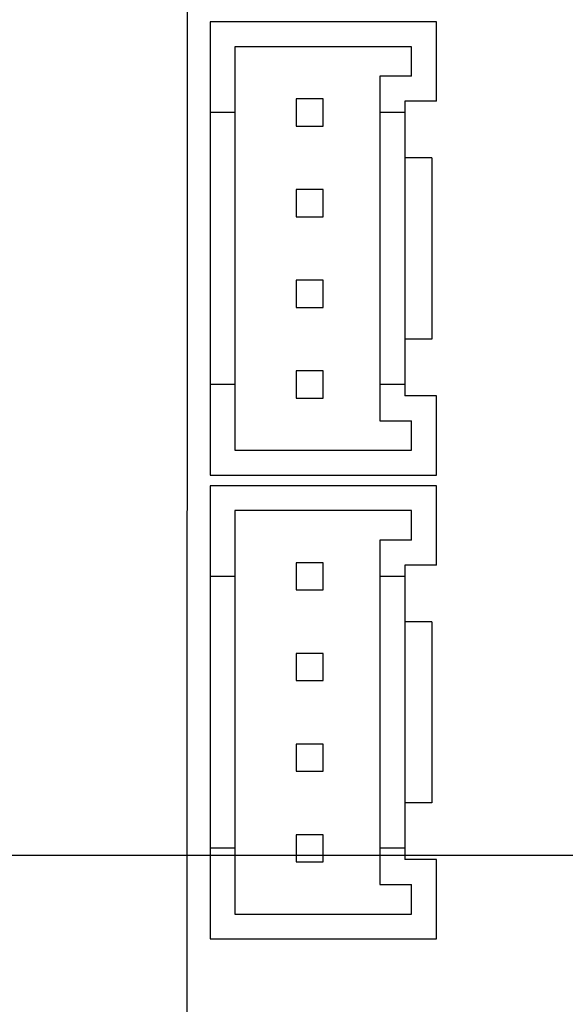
# Model space of a CAD drawing. Header units: inches. Extents: x -36 to 490, y -51 to 98.
# Tile 5 of 153: x 330 to 342, y -10 to 11. Entities that reach past the tile are written whole.
import ezdxf

# ---------------------------------------------------------------- set-up
doc = ezdxf.new("R2010")
doc.units = ezdxf.units.IN
doc.header["$LTSCALE"] = 1.21
doc.header["$MEASUREMENT"] = 0
doc.header["$PDMODE"] = 3
doc.header["$PDSIZE"] = 0.3125
doc.layers.get('0').update_dxf_attribs({"linetype": 'CONTINUOUS'})
doc.layers.get('Defpoints').update_dxf_attribs({"linetype": 'CONTINUOUS'})
doc.layers.add('DIM', color=3, linetype='CONTINUOUS')
doc.styles.get("Standard").update_dxf_attribs({"font": 'txt', "width": 0.8})
doc.dimstyles.get("Standard").update_dxf_attribs({"dimtxt": 0.15625, "dimasz": 0.1875, "dimexe": 0.125, "dimexo": 0.0625, "dimgap": 0.09, "dimtad": 0, "dimtih": 1, "dimtoh": 1, "dimzin": 4, "dimdsep": 46, "dimtxsty": 'Standard', "dimblk": '_FILLED', "dimblk1": '_FILLED', "dimblk2": '_FILLED', "dimcen": 0.09, "dimazin": 1, "dimtp": 0.01, "dimtm": 0.01, "dimtfac": 1, "dimtofl": 0, "dimtmove": 0, "dimatfit": 3, "dimldrblk": '_FILLED', "dimfxl": 1, "dimtolj": 1, "dimtzin": 4, "dimarcsym": 0})

# ---------------------------------------------------------------- blocks, each defined once
blk = doc.blocks.new('_FILLED')
at = {"color": 0, "linetype": 'ByBlock'}
blk.add_solid([(0, 0), (-1, 0.1667), (-1, -0.1667)], dxfattribs=at)
blk = doc.blocks.new('*D84')
at = {"layer": 'Defpoints', "color": 0}
for p in [(345.9, 41.939), (282.734, -7.061), (345.9, -7.061)]:
    blk.add_point(p, dxfattribs=at)
at = {"layer": 'DIM', "color": 0, "lineweight": -2}
for p, q in [((345.838, 41.939), (282.609, 41.939)), ((282.734, 39.439), (282.734, 21.196)), ((282.734, -4.561), (282.734, 13.682)), ((345.838, -7.061), (282.609, -7.061))]:
    blk.add_line(p, q, dxfattribs=at)
at = {"layer": 'DIM', "color": 0, "lineweight": -2, "xscale": 2.5, "yscale": 2.5, "zscale": 2.5}
for p, rotation in [((282.734, 41.939), 90), ((282.734, -7.061), 270)]:
    blk.add_blockref('_FILLED', p, dxfattribs=dict(at, rotation=rotation))
at = {"layer": 'DIM', "color": 0, "insert": (282.734, 17.439), "char_height": 2.5, "attachment_point": 5, "rotation": 90}
blk.add_mtext('\\A1;49.00', dxfattribs=at)

msp = doc.modelspace()

# ---------------------------------------------------------------- linework, layer by layer
at = {"color": 7, "linetype": 'Continuous'}
for p, q in [((333.37, 60.224), (333.362, -10.776)), ((333.873, 11.332), (333.873, 1.332)), ((338.873, 11.332), (333.873, 11.332)), ((338.873, 9.582), (338.873, 11.332)), ((334.423, 10.782), (334.423, 1.882)), ((338.323, 10.782), (334.423, 10.782)), ((338.323, 10.132), (338.323, 10.782)), ((337.623, 10.132), (337.623, 2.532)), ((338.323, 10.132), (337.623, 10.132)), ((335.773, 9.632), (335.773, 9.032)), ((336.373, 9.632), (335.773, 9.632)), ((336.373, 9.032), (336.373, 9.632)), ((338.173, 9.582), (338.173, 3.082)), ((338.873, 9.582), (338.173, 9.582)), ((334.423, 9.332), (333.873, 9.332)), ((338.173, 9.332), (337.623, 9.332)), ((335.773, 9.032), (336.373, 9.032)), ((338.771, 8.332), (338.173, 8.332)), ((338.771, 8.332), (338.771, 4.332)), ((335.773, 7.632), (335.773, 7.032)), ((336.373, 7.632), (335.773, 7.632)), ((336.373, 7.032), (336.373, 7.632)), ((335.773, 7.032), (336.373, 7.032)), ((335.773, 5.632), (335.773, 5.032)), ((336.373, 5.632), (335.773, 5.632)), ((336.373, 5.032), (336.373, 5.632)), ((335.773, 5.032), (336.373, 5.032)), ((338.771, 4.332), (338.173, 4.332)), ((335.773, 3.632), (335.773, 3.032)), ((336.373, 3.632), (335.773, 3.632)), ((336.373, 3.032), (336.373, 3.632)), ((334.423, 3.332), (333.873, 3.332)), ((338.173, 3.332), (337.623, 3.332)), ((338.873, 3.082), (338.173, 3.082)), ((338.873, 1.332), (338.873, 3.082)), ((335.773, 3.032), (336.373, 3.032)), ((337.623, 2.532), (338.323, 2.532)), ((338.323, 1.882), (338.323, 2.532)), ((334.423, 1.882), (338.323, 1.882)), ((333.873, 1.332), (338.873, 1.332)), ((333.873, 1.098), (333.873, -8.902)), ((338.873, 1.098), (333.873, 1.098)), ((338.873, -0.652), (338.873, 1.098)), ((334.423, 0.548), (334.423, -8.352)), ((338.323, 0.548), (334.423, 0.548)), ((338.323, -0.102), (338.323, 0.548)), ((337.623, -0.102), (337.623, -7.702)), ((338.323, -0.102), (337.623, -0.102)), ((335.773, -0.602), (335.773, -1.202)), ((336.373, -0.602), (335.773, -0.602)), ((336.373, -1.202), (336.373, -0.602)), ((338.173, -0.652), (338.173, -7.152)), ((338.873, -0.652), (338.173, -0.652)), ((334.423, -0.902), (333.873, -0.902)), ((338.173, -0.902), (337.623, -0.902)), ((335.773, -1.202), (336.373, -1.202)), ((338.771, -1.902), (338.173, -1.902)), ((338.771, -1.902), (338.771, -5.902)), ((335.773, -2.602), (335.773, -3.202)), ((336.373, -2.602), (335.773, -2.602)), ((336.373, -3.202), (336.373, -2.602)), ((335.773, -3.202), (336.373, -3.202)), ((335.773, -4.602), (335.773, -5.202)), ((336.373, -4.602), (335.773, -4.602)), ((336.373, -5.202), (336.373, -4.602)), ((335.773, -5.202), (336.373, -5.202)), ((338.771, -5.902), (338.173, -5.902)), ((335.773, -6.602), (335.773, -7.202)), ((336.373, -6.602), (335.773, -6.602)), ((336.373, -7.202), (336.373, -6.602)), ((334.423, -6.902), (333.873, -6.902)), ((338.173, -6.902), (337.623, -6.902)), ((338.873, -7.152), (338.173, -7.152)), ((338.873, -8.902), (338.873, -7.152)), ((335.773, -7.202), (336.373, -7.202)), ((337.623, -7.702), (338.323, -7.702)), ((338.323, -8.352), (338.323, -7.702)), ((334.423, -8.352), (338.323, -8.352)), ((333.873, -8.902), (338.873, -8.902))]:
    msp.add_line(p, q, dxfattribs=at)

# ---------------------------------------------------------------- dimensions: what is measured, and where the dimension line sits
at = {"layer": 'DIM'}
dim = msp.add_linear_dim(base=(282.734, -7.061), p1=(345.9, 41.939), p2=(345.9, -7.061), angle=90, dimstyle='Standard', override={"dimtxt": 2.5, "dimasz": 2.5, "dimtih": 0, "dimtoh": 0, "dimzin": 0, "dimcen": 0.198, "dimadec": 0, "dimazin": 0, "dimtp": 0, "dimtm": 0, "dimtdec": 4, "dimtzin": 0}, dxfattribs=at)
dim.commit()
dim.dimension.update_dxf_attribs({"geometry": '*D84', "text_midpoint": (282.734, 17.439)})

doc.saveas('drawing.dxf')
